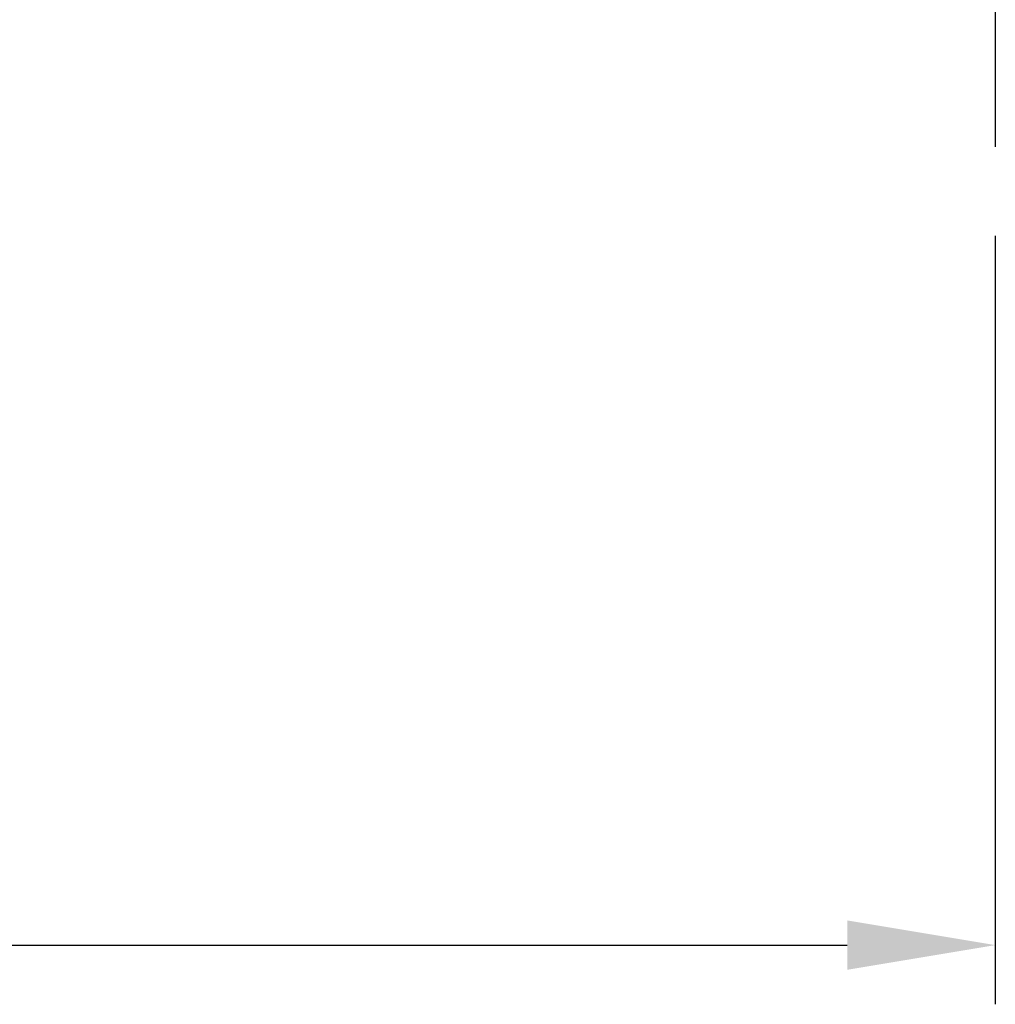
# Model space of a CAD drawing. Header units: millimetres. Extents: x 1821 to 2071, y 456 to 561.
# Tile 3 of 53: x 1971 to 1991, y 456 to 476. Entities that reach past the tile are written whole.
import ezdxf

# ---------------------------------------------------------------- set-up
doc = ezdxf.new("R2010")
doc.units = ezdxf.units.MM
doc.header["$LTSCALE"] = 0.2
doc.header["$PDSIZE"] = -1
doc.styles.add('DIM-7', font='SIMPLEX.shx', dxfattribs={"width": 0.7, "bigfont": 'chineset.shx'})
doc.dimstyles.new('CNS', dxfattribs={"dimtxt": 3.5, "dimasz": 2.5, "dimexe": 1, "dimexo": 1.5, "dimgap": 0.09, "dimtad": 0, "dimdsep": 46, "dimtxsty": 'DIM-7', "dimcen": 0.09, "dimclrd": 1, "dimclre": 1, "dimclrt": 4, "dimadec": 0, "dimazin": 0, "dimtfac": 1, "dimtix": 1, "dimtmove": 2, "dimatfit": 3, "dimfxl": 1, "dimtvp": 0.971429, "dimtolj": 1, "dimarcsym": 0})

# ---------------------------------------------------------------- blocks, each defined once
blk = doc.blocks.new('*D18')
at = {"color": 7, "lineweight": -2}
for p, q in [((1931.091, 471.885), (1931.091, 456.299)), ((1991.091, 471.885), (1991.091, 456.299)), ((1934.091, 457.499), (1988.091, 457.499))]:
    blk.add_line(p, q, dxfattribs=at)
at = {"color": 7}
for points in [[(1934.091, 457.999), (1934.091, 456.999), (1931.091, 457.499)], [(1988.091, 457.999), (1988.091, 456.999), (1991.091, 457.499)]]:
    blk.add_solid(points, dxfattribs=at)
at = {"layer": 'DEFPOINTS', "color": 0}
for p in [(1931.091, 473.685), (1991.091, 473.685), (1991.091, 457.499)]:
    blk.add_point(p, dxfattribs=at)
at = {"color": 7, "insert": (1961.091, 460.559), "char_height": 4.2, "attachment_point": 5, "style": 'DIM-7'}
blk.add_mtext('\\A1;60', dxfattribs=at)

msp = doc.modelspace()

# ---------------------------------------------------------------- linework, layer by layer
at = {"ltscale": 0.5}
msp.add_line((1991.091, 486.485), (1991.091, 473.685), dxfattribs=at)

# ---------------------------------------------------------------- dimensions: what is measured, and where the dimension line sits
at = {"color": 0}
dim = msp.add_linear_dim(base=(1991.091, 457.499), p1=(1931.091, 473.685), p2=(1991.091, 473.685), dimstyle='CNS', override={"dimscale": 1.2, "dimgap": 0.8, "dimtad": 1, "dimclrd": 7, "dimclre": 7, "dimclrt": 7, "dimadec": 2, "dimazin": 2, "dimtm": 1e-09, "dimtfac": 0.6, "dimtmove": 1, "dimarcsym": 1}, dxfattribs=at)
dim.commit()
dim.dimension.update_dxf_attribs({"geometry": '*D18', "text_midpoint": (1961.091, 460.559)})

doc.saveas('drawing.dxf')
